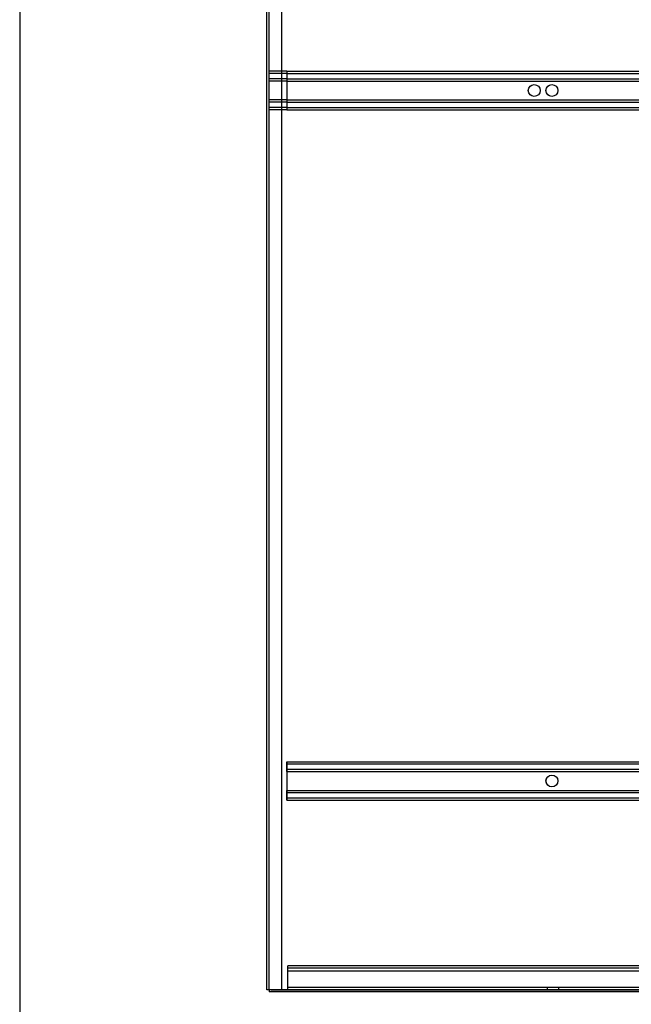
# Model space of a CAD drawing. Header units: inches. Extents: x 1 to 359, y -2 to 239.
# Tile 24 of 68: x 1 to 27, y 81 to 122. Entities that reach past the tile are written whole.
import ezdxf
from ezdxf.lldxf.tags import DXFTag

# ---------------------------------------------------------------- set-up
doc = ezdxf.new("R2010")
doc.units = ezdxf.units.IN
doc.header["$MEASUREMENT"] = 0
for name, color, linetype in [('COM42890-3', 7, 'Continuous'), ('COM53964-2', 7, 'Continuous'), ('COM71299-6', 7, 'Continuous'), ('COM71300-6', 7, 'Continuous'), ('COM71301-6', 7, 'Continuous'), ('Default', 7, 'Continuous')]:
    doc.layers.add(name, color=color, linetype=linetype)
tags = doc.linetypes.add('HIDDEN2', pattern=[0.1875, 0.125, -0.0625]).pattern_tags.tags
tags[6:7] = [DXFTag(74, 4), DXFTag(75, 0), DXFTag(340, '0'), DXFTag(46, 0.0), DXFTag(50, 0.0), DXFTag(44, 0.0), DXFTag(45, 0.0)]
tags[4:5] = [DXFTag(74, 4), DXFTag(75, 0), DXFTag(340, '0'), DXFTag(46, 0.0), DXFTag(50, 0.0), DXFTag(44, 0.0), DXFTag(45, 0.0)]

# ---------------------------------------------------------------- blocks, each defined once
blk = doc.blocks.new('SE1')
at = {"layer": 'COM42890-3', "color": 7, "linetype": 'HIDDEN2'}
for p, q in [((12.638, 82.2), (12.638, 82.338)), ((35.013, 82.338), (12.638, 82.338)), ((35.013, 82.243), (12.638, 82.243)), ((12.638, 81.476), (12.638, 82.2)), ((35.013, 82.117), (12.638, 82.117)), ((12.638, 81.338), (12.638, 81.476)), ((35.013, 81.433), (12.638, 81.433)), ((23.576, 81.433), (23.576, 81.338)), ((24.076, 81.338), (24.076, 81.433))]:
    blk.add_line(p, q, dxfattribs=at)
at = {"layer": 'COM53964-2', "color": 7, "linetype": 'HIDDEN2'}
for p, q in [((12.59, 120.087), (11.843, 120.087)), ((12.59, 120.087), (12.59, 119.949)), ((12.59, 120.087), (34.965, 120.087)), ((12.59, 119.992), (11.843, 119.992)), ((12.59, 119.768), (11.843, 119.768)), ((12.59, 119.673), (11.843, 119.673)), ((12.59, 119.992), (34.965, 119.992)), ((12.59, 119.949), (12.59, 118.6)), ((12.59, 119.768), (34.965, 119.768)), ((12.59, 119.673), (34.965, 119.673)), ((12.59, 118.876), (11.843, 118.876)), ((12.59, 118.876), (34.965, 118.876)), ((12.59, 118.781), (11.843, 118.781)), ((12.59, 118.557), (11.843, 118.557)), ((12.59, 118.462), (11.843, 118.462)), ((12.59, 118.781), (34.965, 118.781)), ((12.59, 118.6), (12.59, 118.462)), ((12.59, 118.557), (34.965, 118.557)), ((12.59, 118.462), (34.965, 118.462)), ((12.59, 90.957), (12.59, 90.819)), ((12.59, 90.957), (34.965, 90.957)), ((12.59, 90.862), (34.965, 90.862)), ((12.59, 90.819), (12.59, 89.47)), ((12.59, 90.638), (34.965, 90.638)), ((12.591, 90.819), (12.591, 90.957)), ((12.591, 90.681), (12.591, 90.819)), ((12.591, 90.543), (12.591, 90.681)), ((12.59, 90.543), (34.965, 90.543)), ((12.591, 90.543), (12.591, 89.746)), ((12.59, 89.746), (34.965, 89.746)), ((12.591, 89.608), (12.591, 89.746)), ((12.59, 89.651), (34.965, 89.651)), ((12.59, 89.47), (12.59, 89.332)), ((12.59, 89.427), (34.965, 89.427)), ((12.59, 89.332), (34.965, 89.332)), ((12.591, 89.47), (12.591, 89.608)), ((12.591, 89.332), (12.591, 89.47))]:
    blk.add_line(p, q, dxfattribs=at)
for centre in [(23.031, 119.274), (23.778, 119.274), (23.778, 90.144), (23.779, 90.144)]:
    blk.add_circle(centre, 0.25, dxfattribs=at)
at = {"layer": 'COM71299-6', "color": 7, "linetype": 'HIDDEN2'}
for p, q in [((11.843, 81.338), (11.843, 81.335)), ((35.618, 81.338), (11.843, 81.338))]:
    blk.add_line(p, q, dxfattribs=at)
at = {"layer": 'COM71299-6', "color": 7, "linetype": 'Continuous'}
for p in [(11.843, 81.335), (35.618, 81.243)]:
    blk.add_line(p, (11.843, 81.243), dxfattribs=at)
at = {"layer": 'COM71300-6', "color": 7, "linetype": 'Continuous'}
for p, q in [((11.748, 81.335), (11.748, 153.21)), ((11.938, 81.335), (11.748, 81.335)), ((11.938, 81.335), (35.713, 81.335))]:
    blk.add_line(p, q, dxfattribs=at)
at = {"layer": 'COM71300-6', "color": 7, "linetype": 'HIDDEN2'}
for p, q in [((11.843, 81.338), (11.843, 153.208)), ((12.373, 153.21), (12.373, 81.335))]:
    blk.add_line(p, q, dxfattribs=at)
at = {"layer": 'COM71301-6', "color": 7, "linetype": 'HIDDEN2'}
blk.add_line((11.843, 81.338), (11.748, 81.338), dxfattribs=at)
blk = doc.blocks.new('BORDER')
at = {"layer": 'Default', "color": 7, "linetype": 'Continuous'}
blk.add_line((-41.86, 27.86), (-41.86, 0), dxfattribs=at)

msp = doc.modelspace()

# ---------------------------------------------------------------- block references
at = {"layer": 'Default', "color": 7, "xscale": 8.55, "yscale": 8.55, "zscale": 8.55}
msp.add_blockref('BORDER', (359.223, 0.67), dxfattribs=at)
at = {"layer": 'Default'}
msp.add_blockref('SE1', (0, 0), dxfattribs=at)

doc.saveas('drawing.dxf')
